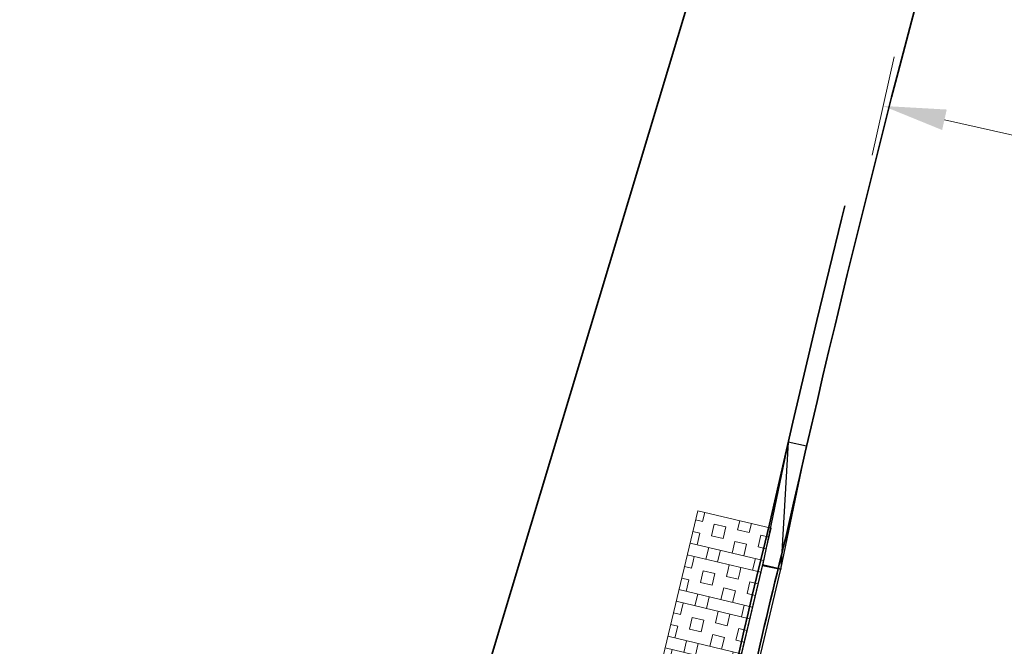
# Model space of a CAD drawing. Header units: metres. Extents: x 109063 to 109671, y 521086 to 521391.
# Tile 59 of 85: x 109313 to 109321, y 521261 to 521266. Entities that reach past the tile are written whole.
import ezdxf
from ezdxf.lldxf.tags import DXFTag

# ---------------------------------------------------------------- set-up
doc = ezdxf.new("R2010")
doc.units = ezdxf.units.M
doc.header["$PDMODE"] = 2
doc.linetypes.add('VH-TROTTOIRBAND-SO', pattern=[15, 5, -2, 2, -2, 2, -2])
for name, color, linetype, lineweight in [('N-WE-OV-KABEL_GROEP4-G', 210, 'OV-KABEL-SO', 35), ('N-WE-VH-GRASBETONTEGELS-A-200', 253, 'Continuous', 18), ('N-WE-VH-KANTOPSLUITING_TROTTOIRBAND_130X150-G', 210, 'VH-TROTTOIRBAND-SO', 35), ('N-WE-VH-KANTOPSLUITING_TROTTOIRBAND_VB_130 150X250_PARKEERBAND-S', 210, 'Continuous', 25), ('N-WE-VH-KANTVERHARDING_WEG-G', 4, 'Continuous', 35), ('N-WE-VH-VERHARDING-G', 7, 'Continuous', 35), ('X-XX-AL-M', 7, 'Continuous', 18)]:
    doc.layers.add(name, color=color, linetype=linetype, lineweight=lineweight)
doc.layers.get('0').freeze()
doc.styles.add('NLCS-ISO-M200-T25', font='NLCS-ISO.ttf', dxfattribs={"height": 0.5})
doc.styles.get("Standard").update_dxf_attribs({"font": 'isocpeur.ttf'})
tags = doc.linetypes.add('OV-KABEL-SO', pattern='A,4,-1,[103,NLCS.SHX,S=0.75,R=0,X=0,Y=0],-1,4,-1.5,["0V",Standard,S=1,R=0,X=0,Y=-0.5],-3', length=14.5).pattern_tags.tags
tags[18] = DXFTag(74, 10)
doc.dimstyles.new('NLCS-M200-T25-PIJL_L2_H2', dxfattribs={"dimscale": 0.2, "dimtxt": 2.5, "dimasz": 2.5, "dimexe": 2, "dimexo": 2, "dimgap": 0.7, "dimtad": 1, "dimzin": 0, "dimdsep": 46, "dimtxsty": 'NLCS-ISO-M200-T25', "dimcen": 0, "dimdle": 2, "dimclrd": 256, "dimclre": 256, "dimclrt": 256, "dimazin": 0, "dimtfac": 1, "dimtdec": 3, "dimtofl": 0, "dimtmove": 0, "dimatfit": 3, "dimfxl": 2, "dimfxlon": 1, "dimtfillclr": 256, "dimtolj": 1, "dimtzin": 0, "dimlwd": -1, "dimlwe": -1, "dimarcsym": 0})
pattern_1 = [(90, (0, 0), (-0.3809999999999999, 2.332952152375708e-17), []), (90, (0.09524999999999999, 0), (-0.3809999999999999, 2.332952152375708e-17), []), (0, (0, 0), (0, 0.3809999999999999), [-0.09524999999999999, 0.09524999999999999]), (0, (0, 0.09524999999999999), (0, 0.3809999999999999), [-0.09524999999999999, 0.09524999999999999]), (0, (0, 0.1905), (0, 0.3809999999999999), [0.09524999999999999, -0.09524999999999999]), (0, (0, 0.28575), (0, 0.3809999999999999), [0.09524999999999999, -0.09524999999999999]), (90, (0.1905, 0), (-0.3809999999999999, 2.332952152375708e-17), [0.09524999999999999, -0.09524999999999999]), (90, (0.28575, 0), (-0.3809999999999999, 2.332952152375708e-17), [0.09524999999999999, -0.09524999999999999])]

# ---------------------------------------------------------------- blocks, each defined once
blk = doc.blocks.new('*D110')
at = {"layer": 'Defpoints', "color": 0, "transparency": 16777216}
for p in [(109324.4193414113, 521264.3047928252), (109319.3063847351, 521262.0819628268), (109323.6965349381, 521261.0937415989)]:
    blk.add_point(p, dxfattribs=at)
at = {"layer": 'X-XX-AL-M', "transparency": 16777216}
for p, q in [((109319.9413493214, 521264.9027784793), (109320.1170330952, 521265.6832496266)), ((109320.5169856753, 521265.1832116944), (109323.9315469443, 521264.4145951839)), ((109324.3314995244, 521263.9145572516), (109324.5071832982, 521264.6950283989))]:
    blk.add_line(p, q, dxfattribs=at)
for points in [[(109320.5352860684, 521265.2645107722), (109320.4986852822, 521265.1019126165), (109320.0291912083, 521265.293014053)], [(109323.9498473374, 521264.4958942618), (109323.9132465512, 521264.3332961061), (109324.4193414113, 521264.3047928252)]]:
    blk.add_solid(points, dxfattribs=at)
at = {"layer": 'X-XX-AL-M', "transparency": 16777216, "insert": (109322.3827085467, 521265.1629966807), "char_height": 0.5, "attachment_point": 5, "rotation": 347.31418279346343, "style": 'NLCS-ISO-M200-T25', "bg_fill": 3, "box_fill_scale": 1.1, "bg_fill_color": 256, "bg_fill_true_color": 13158600, "bg_fill_transparency": 0}
blk.add_mtext('\\A1;4.50', dxfattribs=at)
blk = doc.blocks.new('N-SVH-VB_150X170')
at = {"layer": 'N-WE-VH-KANTOPSLUITING_TROTTOIRBAND_VB_130 150X250_PARKEERBAND-S'}
blk.add_lwpolyline([(0.5, 0.1500000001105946), (-0.5, 0.1499999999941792), (-0.4999999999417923, 2.91038304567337e-11), (0.4999999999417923, 1.164153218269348e-10)], close=True, dxfattribs=at)
blk = doc.blocks.new('*U362')
at = {"layer": 'N-WE-VH-GRASBETONTEGELS-A-200', "true_color": 0x66cc00}
h = blk.add_hatch(dxfattribs=at)
h.set_pattern_fill('BOX', color=72, scale=0.015)
h.set_pattern_definition(pattern_1)
h.paths.add_polyline_path([(-0.8999999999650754, -0.1499999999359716), (-1.300000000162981, -0.1499999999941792), (-1.299999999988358, -0.7499999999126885), (-0.8999999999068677, -0.7499999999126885)])
h = blk.add_hatch(dxfattribs=at)
h.set_pattern_fill('BOX', color=72, scale=0.015)
h.set_pattern_definition(pattern_1)
h.paths.add_polyline_path([(-0.4999999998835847, -0.1499999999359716), (-0.9000000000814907, -0.1499999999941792), (-0.8999999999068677, -0.7499999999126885), (-0.499999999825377, -0.7499999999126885)])
h = blk.add_hatch(dxfattribs=at)
h.set_pattern_fill('BOX', color=72, scale=0.015)
h.set_pattern_definition(pattern_1)
h.paths.add_polyline_path([(-0.09999999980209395, -0.1499999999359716), (-0.5, -0.1499999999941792), (-0.499999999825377, -0.7499999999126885), (-0.09999999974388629, -0.7499999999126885)])
h = blk.add_hatch(dxfattribs=at)
h.set_pattern_fill('BOX', color=72, scale=0.015)
h.set_pattern_definition(pattern_1)
h.paths.add_polyline_path([(0.3000000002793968, -0.1499999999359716), (-0.09999999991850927, -0.1499999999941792), (-0.09999999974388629, -0.7499999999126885), (0.3000000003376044, -0.7499999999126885)])
at = {"layer": 'N-WE-VH-VERHARDING-G', "lineweight": 18}
blk.add_lwpolyline([(-1.300000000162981, -0.7499999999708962), (0.3000000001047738, -0.7500000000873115), (0.3000000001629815, -0.1500000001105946), (-1.300000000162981, -0.1499999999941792)], close=True, dxfattribs=at)
at = {"layer": 'N-WE-VH-KANTOPSLUITING_TROTTOIRBAND_VB_130 150X250_PARKEERBAND-S'}
blk.add_blockref('N-SVH-VB_150X170', (-0.5, -0.1499999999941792), dxfattribs=at)
blk = doc.blocks.new('*U276')
blk.add_lwpolyline([(-1, -0.1500000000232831), (0, -0.1500000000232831), (0, 0), (-1, 0)], close=True)
blk.add_lwpolyline([(-1, -0.1500000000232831), (0, 0)])

msp = doc.modelspace()

# ---------------------------------------------------------------- dimensions: what is measured, and where the dimension line sits
at = {"layer": 'X-XX-AL-M'}
dim = msp.add_linear_dim(base=(109324.4193414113, 521264.3047928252), p1=(109319.3063847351, 521262.0819628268), p2=(109323.6965349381, 521261.0937415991), angle=347.31418279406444, dimstyle='NLCS-M200-T25-PIJL_L2_H2', override={"dimtfill": 1}, dxfattribs=at)
dim.commit()
dim.dimension.update_dxf_attribs({"geometry": '*D110', "text_midpoint": (109322.297062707, 521264.7825169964), "dimtype": 161})

# ---------------------------------------------------------------- next in the draw order: linework, layer by layer
at = {"layer": 'N-WE-OV-KABEL_GROEP4-G', "flags": 128}
msp.add_lwpolyline([(109330.6747940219, 521257.8339849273), (109330.3047891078, 521259.4815845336), (109327.1444690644, 521258.7709049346), (109316.6779143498, 521260.1308993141), (109324.3526310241, 521285.6277900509), (109319.9255276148, 521286.9890733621), (109321.477075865, 521292.0349477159), (109322.4555638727, 521295.5345695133), (109323.1075237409, 521298.571685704), (109323.781252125, 521302.9392275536), (109324.1855427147, 521308.0472232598), (109324.1694751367, 521313.4803453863), (109323.8788589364, 521317.3395284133), (109323.8482367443, 521323.9261346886), (109320.8279711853, 521334.0178000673), (109318.30853549, 521339.8696799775), (109307.6911159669, 521333.6745872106), (109296.811294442, 521325.4969773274), (109290.9041572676, 521319.8334526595), (109287.6081934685, 521316.0297664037)], dxfattribs=at)
at = {"layer": 'N-WE-VH-KANTOPSLUITING_TROTTOIRBAND_130X150-G', "flags": 128}
msp.add_lwpolyline([(109272.9239065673, 521306.585222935), (109272.2648200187, 521305.2210079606, 0.3370248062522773), (109275.8377969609, 521287.602340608), (109289.3253094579, 521275.7591156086, 0.00468248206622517), (109295.5501931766, 521270.3957372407, 0.05312290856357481), (109313.0637352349, 521258.5248011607), (109314.539061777, 521257.7387609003, 0.4916679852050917), (109318.6061983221, 521259.6966250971, -0.008575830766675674), (109319.1271636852, 521261.9688324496, -0.02992506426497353), (109322.7955936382, 521274.7300658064), (109326.7291630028, 521286.2611873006)], format="xyb", dxfattribs=at)
at = {"layer": 'N-WE-VH-KANTVERHARDING_WEG-G', "flags": 128}
msp.add_lwpolyline([(109272.7958048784, 521306.6648850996), (109272.1297566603, 521305.2862604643, 0.3370248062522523), (109275.7388242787, 521287.4896267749), (109289.2263367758, 521275.6464017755, 0.004682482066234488), (109295.453351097, 521270.2811876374, 0.05312290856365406), (109312.9932029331, 521258.3924184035), (109314.4701148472, 521257.6055334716, 0.4918587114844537), (109318.7529580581, 521259.6656157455, -0.008582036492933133), (109319.2731778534, 521261.9344420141, -0.02993072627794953), (109322.9372942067, 521274.6808557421), (109327.0174287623, 521286.6416279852)], format="xyb", dxfattribs=at)

# ---------------------------------------------------------------- next in the draw order: block references
at = {"layer": 'N-WE-VH-KANTOPSLUITING_TROTTOIRBAND_VB_130 150X250_PARKEERBAND-S'}
for name, p, rotation in [('*U276', (109319.2165466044, 521261.6109614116), 258.1559442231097), ('*U362', (109318.9852680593, 521260.63819731), 256.6272280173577)]:
    msp.add_blockref(name, p, dxfattribs=dict(at, rotation=rotation))

doc.saveas('drawing.dxf')
